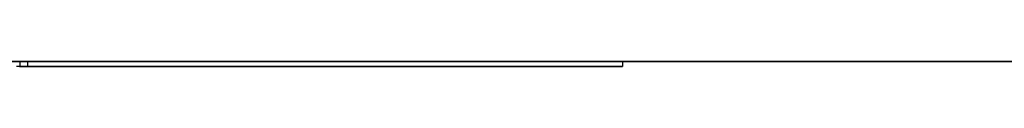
# Model space of a CAD drawing. Extents: x -3.09 to 3.09, y 0 to 2.31.
# Tile 174 of 177: x -1.039508 to -1.0207071, y 2.2349 to 2.235. Entities that reach past the tile are written whole.
import ezdxf

# ---------------------------------------------------------------- set-up
doc = ezdxf.new("R2010")
doc.units = 0
doc.layers.get('0').update_dxf_attribs({"linetype": 'CONTINUOUS'})

# ---------------------------------------------------------------- blocks, each defined once
blk = doc.blocks.new('*U1')
at = {"extrusion": (0, 1, 0)}
for p, q in [((3.018, 2.235, -0.83), (-3.018, 2.235, -0.83)), ((-3.018, 2.235, 0.83), (3.018, 2.235, 0.83))]:
    blk.add_line(p, q, dxfattribs=at)
for p, q in [((3.018, 2.235, -0.83), (-3.018, 2.235, -0.83)), ((-1.039506, 2.235, -0.042984), (-1.039506, 2.2349, -0.042984)), ((-1.039506, 2.235, -0.042984), (-1.039506, 2.2349, -0.042984)), ((-1.039359, 2.235, -0.088058), (-1.039359, 2.2349, -0.088058)), ((-1.039359, 2.235, -0.088058), (-1.039359, 2.2349, -0.088058)), ((-1.027999, 2.235, -0.065484), (-1.027999, 2.2349, -0.065484)), ((-1.027999, 2.235, -0.065484), (-1.027999, 2.2349, -0.065484))]:
    blk.add_line(p, q)
at = {"extrusion": (0, 0, -1)}
blk.add_line((-3.018, 2.235, 0.83), (3.018, 2.235, 0.83), dxfattribs=at)
for points in [[(-1.03957, 2.235, -0.088172), (-1.0395, 2.235, -0.088134), (-1.03943, 2.235, -0.088096), (-1.03936, 2.235, -0.088058)], [(-1.03957, 2.235, -0.088172), (-1.0395, 2.235, -0.088134), (-1.03943, 2.235, -0.088096), (-1.03936, 2.235, -0.088058)], [(-1.03936, 2.2349, -0.088058), (-1.03946, 2.2349, -0.088115), (-1.03957, 2.2349, -0.088172)], [(-1.03936, 2.2349, -0.088058), (-1.03946, 2.2349, -0.088115), (-1.03957, 2.2349, -0.088172)], [(-1.028, 2.235, -0.065485), (-1.028, 2.235, -0.065327), (-1.028, 2.235, -0.065169), (-1.028, 2.235, -0.065012), (-1.028, 2.235, -0.064855), (-1.02801, 2.235, -0.064699), (-1.02801, 2.235, -0.064543), (-1.02802, 2.235, -0.064388), (-1.02802, 2.235, -0.064232), (-1.02803, 2.235, -0.064078), (-1.02803, 2.235, -0.063923), (-1.02804, 2.235, -0.063769), (-1.02805, 2.235, -0.063616), (-1.02805, 2.235, -0.063463), (-1.02806, 2.235, -0.06331), (-1.02807, 2.235, -0.063157), (-1.02808, 2.235, -0.063005), (-1.02809, 2.235, -0.062854), (-1.0281, 2.235, -0.062703), (-1.02812, 2.235, -0.062552), (-1.02813, 2.235, -0.062401), (-1.02814, 2.235, -0.062251), (-1.02816, 2.235, -0.062102), (-1.02817, 2.235, -0.061953), (-1.02818, 2.235, -0.061804), (-1.0282, 2.235, -0.061655), (-1.02822, 2.235, -0.061507), (-1.02823, 2.235, -0.06136), (-1.02825, 2.235, -0.061212), (-1.02827, 2.235, -0.061065), (-1.02829, 2.235, -0.060919), (-1.02831, 2.235, -0.060773), (-1.02833, 2.235, -0.060627), (-1.02835, 2.235, -0.060482), (-1.02837, 2.235, -0.060337), (-1.02839, 2.235, -0.060193), (-1.02842, 2.235, -0.060048), (-1.02844, 2.235, -0.059905), (-1.02846, 2.235, -0.059761), (-1.02849, 2.235, -0.059618), (-1.02851, 2.235, -0.059476), (-1.02854, 2.235, -0.059334), (-1.02857, 2.235, -0.059192), (-1.02859, 2.235, -0.059051), (-1.02862, 2.235, -0.05891), (-1.02865, 2.235, -0.058769), (-1.02868, 2.235, -0.058629), (-1.02871, 2.235, -0.058489), (-1.02874, 2.235, -0.05835), (-1.02877, 2.235, -0.058211), (-1.0288, 2.235, -0.058072), (-1.02884, 2.235, -0.057934), (-1.02887, 2.235, -0.057796), (-1.0289, 2.235, -0.057659), (-1.02894, 2.235, -0.057522), (-1.02897, 2.235, -0.057385), (-1.02901, 2.235, -0.057249), (-1.02904, 2.235, -0.057113), (-1.02908, 2.235, -0.056978), (-1.02912, 2.235, -0.056842), (-1.02916, 2.235, -0.056708), (-1.0292, 2.235, -0.056573), (-1.02924, 2.235, -0.05644), (-1.02928, 2.235, -0.056306), (-1.02932, 2.235, -0.056173), (-1.02936, 2.235, -0.05604), (-1.0294, 2.235, -0.055908), (-1.02944, 2.235, -0.055776), (-1.02949, 2.235, -0.055645), (-1.02953, 2.235, -0.055514), (-1.02957, 2.235, -0.055383), (-1.02962, 2.235, -0.055253), (-1.02967, 2.235, -0.055123), (-1.02971, 2.235, -0.054993), (-1.02976, 2.235, -0.054864), (-1.02981, 2.235, -0.054735), (-1.02986, 2.235, -0.054607), (-1.02991, 2.235, -0.054479), (-1.02996, 2.235, -0.054351), (-1.03001, 2.235, -0.054224), (-1.03006, 2.235, -0.054097), (-1.03011, 2.235, -0.053971), (-1.03016, 2.235, -0.053845), (-1.03021, 2.235, -0.053719), (-1.03027, 2.235, -0.053594), (-1.03032, 2.235, -0.053469), (-1.03038, 2.235, -0.053345), (-1.03043, 2.235, -0.053221), (-1.03049, 2.235, -0.053097), (-1.03055, 2.235, -0.052974), (-1.0306, 2.235, -0.052851), (-1.03066, 2.235, -0.052729), (-1.03072, 2.235, -0.052607), (-1.03078, 2.235, -0.052485), (-1.03084, 2.235, -0.052364), (-1.0309, 2.235, -0.052243), (-1.03096, 2.235, -0.052122), (-1.03102, 2.235, -0.052002), (-1.03109, 2.235, -0.051883), (-1.03115, 2.235, -0.051764), (-1.03121, 2.235, -0.051645), (-1.03128, 2.235, -0.051527), (-1.03134, 2.235, -0.05141), (-1.03141, 2.235, -0.051293), (-1.03147, 2.235, -0.051176), (-1.03154, 2.235, -0.051061), (-1.03161, 2.235, -0.050945), (-1.03168, 2.235, -0.05083), (-1.03174, 2.235, -0.050716), (-1.03181, 2.235, -0.050602), (-1.03188, 2.235, -0.050488), (-1.03195, 2.235, -0.050376), (-1.03202, 2.235, -0.050263), (-1.0321, 2.235, -0.050151), (-1.03217, 2.235, -0.05004), (-1.03224, 2.235, -0.049929), (-1.03231, 2.235, -0.049819), (-1.03239, 2.235, -0.049709), (-1.03246, 2.235, -0.0496), (-1.03254, 2.235, -0.049491), (-1.03261, 2.235, -0.049382), (-1.03269, 2.235, -0.049275), (-1.03277, 2.235, -0.049167), (-1.03284, 2.235, -0.04906), (-1.03292, 2.235, -0.048954), (-1.033, 2.235, -0.048848), (-1.03308, 2.235, -0.048743), (-1.03316, 2.235, -0.048638), (-1.03324, 2.235, -0.048534), (-1.03332, 2.235, -0.04843), (-1.0334, 2.235, -0.048327), (-1.03349, 2.235, -0.048224), (-1.03357, 2.235, -0.048122), (-1.03365, 2.235, -0.04802), (-1.03374, 2.235, -0.047919), (-1.03382, 2.235, -0.047818), (-1.03391, 2.235, -0.047718), (-1.03399, 2.235, -0.047618), (-1.03408, 2.235, -0.047519), (-1.03416, 2.235, -0.04742), (-1.03425, 2.235, -0.047322), (-1.03434, 2.235, -0.047224), (-1.03443, 2.235, -0.047127), (-1.03452, 2.235, -0.04703), (-1.03461, 2.235, -0.046934), (-1.0347, 2.235, -0.046838), (-1.03479, 2.235, -0.046743), (-1.03488, 2.235, -0.046649), (-1.03497, 2.235, -0.046554), (-1.03507, 2.235, -0.046461), (-1.03516, 2.235, -0.046368), (-1.03525, 2.235, -0.046275), (-1.03535, 2.235, -0.046183), (-1.03544, 2.235, -0.046091), (-1.03554, 2.235, -0.046), (-1.03564, 2.235, -0.04591), (-1.03573, 2.235, -0.045819), (-1.03583, 2.235, -0.04573), (-1.03593, 2.235, -0.045641), (-1.03603, 2.235, -0.045552), (-1.03613, 2.235, -0.045464), (-1.03623, 2.235, -0.045377), (-1.03633, 2.235, -0.045289), (-1.03643, 2.235, -0.045203), (-1.03653, 2.235, -0.045117), (-1.03663, 2.235, -0.045031), (-1.03674, 2.235, -0.044946), (-1.03684, 2.235, -0.044862), (-1.03694, 2.235, -0.044778), (-1.03705, 2.235, -0.044694), (-1.03716, 2.235, -0.044611), (-1.03726, 2.235, -0.044528), (-1.03737, 2.235, -0.044446), (-1.03747, 2.235, -0.044365), (-1.03758, 2.235, -0.044284), (-1.03769, 2.235, -0.044203), (-1.0378, 2.235, -0.044124), (-1.03791, 2.235, -0.044044), (-1.03802, 2.235, -0.043965), (-1.03813, 2.235, -0.043887), (-1.03824, 2.235, -0.043809), (-1.03835, 2.235, -0.043731), (-1.03847, 2.235, -0.043654), (-1.03858, 2.235, -0.043578), (-1.03869, 2.235, -0.043502), (-1.03881, 2.235, -0.043426), (-1.03892, 2.235, -0.043352), (-1.03904, 2.235, -0.043277), (-1.03915, 2.235, -0.043203), (-1.03927, 2.235, -0.04313), (-1.03939, 2.235, -0.043057), (-1.03951, 2.235, -0.042985)], [(-1.028, 2.235, -0.065485), (-1.028, 2.235, -0.065327), (-1.028, 2.235, -0.065169), (-1.028, 2.235, -0.065012), (-1.028, 2.235, -0.064855), (-1.02801, 2.235, -0.064699), (-1.02801, 2.235, -0.064543), (-1.02802, 2.235, -0.064388), (-1.02802, 2.235, -0.064232), (-1.02803, 2.235, -0.064078), (-1.02803, 2.235, -0.063923), (-1.02804, 2.235, -0.063769), (-1.02805, 2.235, -0.063616), (-1.02805, 2.235, -0.063463), (-1.02806, 2.235, -0.06331), (-1.02807, 2.235, -0.063157), (-1.02808, 2.235, -0.063005), (-1.02809, 2.235, -0.062854), (-1.0281, 2.235, -0.062703), (-1.02812, 2.235, -0.062552), (-1.02813, 2.235, -0.062401), (-1.02814, 2.235, -0.062251), (-1.02816, 2.235, -0.062102), (-1.02817, 2.235, -0.061953), (-1.02818, 2.235, -0.061804), (-1.0282, 2.235, -0.061655), (-1.02822, 2.235, -0.061507), (-1.02823, 2.235, -0.06136), (-1.02825, 2.235, -0.061212), (-1.02827, 2.235, -0.061065), (-1.02829, 2.235, -0.060919), (-1.02831, 2.235, -0.060773), (-1.02833, 2.235, -0.060627), (-1.02835, 2.235, -0.060482), (-1.02837, 2.235, -0.060337), (-1.02839, 2.235, -0.060193), (-1.02842, 2.235, -0.060048), (-1.02844, 2.235, -0.059905), (-1.02846, 2.235, -0.059761), (-1.02849, 2.235, -0.059618), (-1.02851, 2.235, -0.059476), (-1.02854, 2.235, -0.059334), (-1.02857, 2.235, -0.059192), (-1.02859, 2.235, -0.059051), (-1.02862, 2.235, -0.05891), (-1.02865, 2.235, -0.058769), (-1.02868, 2.235, -0.058629), (-1.02871, 2.235, -0.058489), (-1.02874, 2.235, -0.05835), (-1.02877, 2.235, -0.058211), (-1.0288, 2.235, -0.058072), (-1.02884, 2.235, -0.057934), (-1.02887, 2.235, -0.057796), (-1.0289, 2.235, -0.057659), (-1.02894, 2.235, -0.057522), (-1.02897, 2.235, -0.057385), (-1.02901, 2.235, -0.057249), (-1.02904, 2.235, -0.057113), (-1.02908, 2.235, -0.056978), (-1.02912, 2.235, -0.056842), (-1.02916, 2.235, -0.056708), (-1.0292, 2.235, -0.056573), (-1.02924, 2.235, -0.05644), (-1.02928, 2.235, -0.056306), (-1.02932, 2.235, -0.056173), (-1.02936, 2.235, -0.05604), (-1.0294, 2.235, -0.055908), (-1.02944, 2.235, -0.055776), (-1.02949, 2.235, -0.055645), (-1.02953, 2.235, -0.055514), (-1.02957, 2.235, -0.055383), (-1.02962, 2.235, -0.055253), (-1.02967, 2.235, -0.055123), (-1.02971, 2.235, -0.054993), (-1.02976, 2.235, -0.054864), (-1.02981, 2.235, -0.054735), (-1.02986, 2.235, -0.054607), (-1.02991, 2.235, -0.054479), (-1.02996, 2.235, -0.054351), (-1.03001, 2.235, -0.054224), (-1.03006, 2.235, -0.054097), (-1.03011, 2.235, -0.053971), (-1.03016, 2.235, -0.053845), (-1.03021, 2.235, -0.053719), (-1.03027, 2.235, -0.053594), (-1.03032, 2.235, -0.053469), (-1.03038, 2.235, -0.053345), (-1.03043, 2.235, -0.053221), (-1.03049, 2.235, -0.053097), (-1.03055, 2.235, -0.052974), (-1.0306, 2.235, -0.052851), (-1.03066, 2.235, -0.052729), (-1.03072, 2.235, -0.052607), (-1.03078, 2.235, -0.052485), (-1.03084, 2.235, -0.052364), (-1.0309, 2.235, -0.052243), (-1.03096, 2.235, -0.052122), (-1.03102, 2.235, -0.052002), (-1.03109, 2.235, -0.051883), (-1.03115, 2.235, -0.051764), (-1.03121, 2.235, -0.051645), (-1.03128, 2.235, -0.051527), (-1.03134, 2.235, -0.05141), (-1.03141, 2.235, -0.051293), (-1.03147, 2.235, -0.051176), (-1.03154, 2.235, -0.051061), (-1.03161, 2.235, -0.050945), (-1.03168, 2.235, -0.05083), (-1.03174, 2.235, -0.050716), (-1.03181, 2.235, -0.050602), (-1.03188, 2.235, -0.050488), (-1.03195, 2.235, -0.050376), (-1.03202, 2.235, -0.050263), (-1.0321, 2.235, -0.050151), (-1.03217, 2.235, -0.05004), (-1.03224, 2.235, -0.049929), (-1.03231, 2.235, -0.049819), (-1.03239, 2.235, -0.049709), (-1.03246, 2.235, -0.0496), (-1.03254, 2.235, -0.049491), (-1.03261, 2.235, -0.049382), (-1.03269, 2.235, -0.049275), (-1.03277, 2.235, -0.049167), (-1.03284, 2.235, -0.04906), (-1.03292, 2.235, -0.048954), (-1.033, 2.235, -0.048848), (-1.03308, 2.235, -0.048743), (-1.03316, 2.235, -0.048638), (-1.03324, 2.235, -0.048534), (-1.03332, 2.235, -0.04843), (-1.0334, 2.235, -0.048327), (-1.03349, 2.235, -0.048224), (-1.03357, 2.235, -0.048122), (-1.03365, 2.235, -0.04802), (-1.03374, 2.235, -0.047919), (-1.03382, 2.235, -0.047818), (-1.03391, 2.235, -0.047718), (-1.03399, 2.235, -0.047618), (-1.03408, 2.235, -0.047519), (-1.03416, 2.235, -0.04742), (-1.03425, 2.235, -0.047322), (-1.03434, 2.235, -0.047224), (-1.03443, 2.235, -0.047127), (-1.03452, 2.235, -0.04703), (-1.03461, 2.235, -0.046934), (-1.0347, 2.235, -0.046838), (-1.03479, 2.235, -0.046743), (-1.03488, 2.235, -0.046649), (-1.03497, 2.235, -0.046554), (-1.03507, 2.235, -0.046461), (-1.03516, 2.235, -0.046368), (-1.03525, 2.235, -0.046275), (-1.03535, 2.235, -0.046183), (-1.03544, 2.235, -0.046091), (-1.03554, 2.235, -0.046), (-1.03564, 2.235, -0.04591), (-1.03573, 2.235, -0.045819), (-1.03583, 2.235, -0.04573), (-1.03593, 2.235, -0.045641), (-1.03603, 2.235, -0.045552), (-1.03613, 2.235, -0.045464), (-1.03623, 2.235, -0.045377), (-1.03633, 2.235, -0.045289), (-1.03643, 2.235, -0.045203), (-1.03653, 2.235, -0.045117), (-1.03663, 2.235, -0.045031), (-1.03674, 2.235, -0.044946), (-1.03684, 2.235, -0.044862), (-1.03694, 2.235, -0.044778), (-1.03705, 2.235, -0.044694), (-1.03716, 2.235, -0.044611), (-1.03726, 2.235, -0.044528), (-1.03737, 2.235, -0.044446), (-1.03747, 2.235, -0.044365), (-1.03758, 2.235, -0.044284), (-1.03769, 2.235, -0.044203), (-1.0378, 2.235, -0.044124), (-1.03791, 2.235, -0.044044), (-1.03802, 2.235, -0.043965), (-1.03813, 2.235, -0.043887), (-1.03824, 2.235, -0.043809), (-1.03835, 2.235, -0.043731), (-1.03847, 2.235, -0.043654), (-1.03858, 2.235, -0.043578), (-1.03869, 2.235, -0.043502), (-1.03881, 2.235, -0.043426), (-1.03892, 2.235, -0.043352), (-1.03904, 2.235, -0.043277), (-1.03915, 2.235, -0.043203), (-1.03927, 2.235, -0.04313), (-1.03939, 2.235, -0.043057), (-1.03951, 2.235, -0.042985)], [(-1.03951, 2.2349, -0.042985), (-1.03933, 2.2349, -0.043094), (-1.03915, 2.2349, -0.043204), (-1.03898, 2.2349, -0.043315), (-1.03881, 2.2349, -0.043428), (-1.03863, 2.2349, -0.043541), (-1.03846, 2.2349, -0.043656), (-1.03829, 2.2349, -0.043772), (-1.03813, 2.2349, -0.043889), (-1.03796, 2.2349, -0.044007), (-1.0378, 2.2349, -0.044127), (-1.03763, 2.2349, -0.044247), (-1.03747, 2.2349, -0.044369), (-1.03731, 2.2349, -0.044492), (-1.03715, 2.2349, -0.044616), (-1.03699, 2.2349, -0.044741), (-1.03683, 2.2349, -0.044867), (-1.03668, 2.2349, -0.044994), (-1.03652, 2.2349, -0.045123), (-1.03637, 2.2349, -0.045253), (-1.03622, 2.2349, -0.045383), (-1.03607, 2.2349, -0.045515), (-1.03592, 2.2349, -0.045648), (-1.03577, 2.2349, -0.045783), (-1.03563, 2.2349, -0.045918), (-1.03548, 2.2349, -0.046055), (-1.03534, 2.2349, -0.046192), (-1.0352, 2.2349, -0.046331), (-1.03506, 2.2349, -0.046471), (-1.03492, 2.2349, -0.046612), (-1.03478, 2.2349, -0.046754), (-1.03464, 2.2349, -0.046898), (-1.03451, 2.2349, -0.047043), (-1.03437, 2.2349, -0.047188), (-1.03424, 2.2349, -0.047335), (-1.03411, 2.2349, -0.047483), (-1.03398, 2.2349, -0.047632), (-1.03385, 2.2349, -0.047782), (-1.03372, 2.2349, -0.047934), (-1.0336, 2.2349, -0.048086), (-1.03347, 2.2349, -0.04824), (-1.03335, 2.2349, -0.048395), (-1.03323, 2.2349, -0.048551), (-1.03311, 2.2349, -0.048708), (-1.03299, 2.2349, -0.048867), (-1.03287, 2.2349, -0.049026), (-1.03275, 2.2349, -0.049187), (-1.03264, 2.2349, -0.049348), (-1.03252, 2.2349, -0.049511), (-1.03241, 2.2349, -0.049675), (-1.0323, 2.2349, -0.049841), (-1.03219, 2.2349, -0.050007), (-1.03208, 2.2349, -0.050174), (-1.03197, 2.2349, -0.050343), (-1.03187, 2.2349, -0.050513), (-1.03176, 2.2349, -0.050683), (-1.03166, 2.2349, -0.050855), (-1.03156, 2.2349, -0.051029), (-1.03146, 2.2349, -0.051203), (-1.03136, 2.2349, -0.051379), (-1.03126, 2.2349, -0.051555), (-1.03117, 2.2349, -0.051733), (-1.03107, 2.2349, -0.051912), (-1.03098, 2.2349, -0.052092), (-1.03089, 2.2349, -0.052273), (-1.03079, 2.2349, -0.052455), (-1.0307, 2.2349, -0.052638), (-1.03062, 2.2349, -0.052822), (-1.03053, 2.2349, -0.053007), (-1.03045, 2.2349, -0.053192), (-1.03036, 2.2349, -0.053379), (-1.03028, 2.2349, -0.053567), (-1.0302, 2.2349, -0.053755), (-1.03012, 2.2349, -0.053944), (-1.03004, 2.2349, -0.054134), (-1.02997, 2.2349, -0.054325), (-1.02989, 2.2349, -0.054517), (-1.02982, 2.2349, -0.05471), (-1.02975, 2.2349, -0.054904), (-1.02967, 2.2349, -0.055098), (-1.02961, 2.2349, -0.055294), (-1.02954, 2.2349, -0.05549), (-1.02947, 2.2349, -0.055687), (-1.02941, 2.2349, -0.055885), (-1.02934, 2.2349, -0.056084), (-1.02928, 2.2349, -0.056284), (-1.02922, 2.2349, -0.056485), (-1.02916, 2.2349, -0.056687), (-1.02911, 2.2349, -0.056889), (-1.02905, 2.2349, -0.057093), (-1.02899, 2.2349, -0.057297), (-1.02894, 2.2349, -0.057502), (-1.02889, 2.2349, -0.057708), (-1.02884, 2.2349, -0.057916), (-1.02879, 2.2349, -0.058123), (-1.02874, 2.2349, -0.058332), (-1.0287, 2.2349, -0.058542), (-1.02865, 2.2349, -0.058752), (-1.02861, 2.2349, -0.058964), (-1.02857, 2.2349, -0.059176), (-1.02853, 2.2349, -0.05939), (-1.02849, 2.2349, -0.059604), (-1.02845, 2.2349, -0.059819), (-1.02842, 2.2349, -0.060035), (-1.02838, 2.2349, -0.060252), (-1.02835, 2.2349, -0.060469), (-1.02832, 2.2349, -0.060688), (-1.02829, 2.2349, -0.060907), (-1.02826, 2.2349, -0.061128), (-1.02823, 2.2349, -0.061349), (-1.02821, 2.2349, -0.061571), (-1.02819, 2.2349, -0.061794), (-1.02816, 2.2349, -0.062018), (-1.02814, 2.2349, -0.062243), (-1.02812, 2.2349, -0.062469), (-1.0281, 2.2349, -0.062696), (-1.02809, 2.2349, -0.062923), (-1.02807, 2.2349, -0.063151), (-1.02806, 2.2349, -0.063381), (-1.02805, 2.2349, -0.063611), (-1.02804, 2.2349, -0.063842), (-1.02803, 2.2349, -0.064074), (-1.02802, 2.2349, -0.064307), (-1.02801, 2.2349, -0.064541), (-1.02801, 2.2349, -0.064775), (-1.028, 2.2349, -0.065011), (-1.028, 2.2349, -0.065247), (-1.028, 2.2349, -0.065485)], [(-1.03951, 2.2349, -0.042985), (-1.03933, 2.2349, -0.043094), (-1.03915, 2.2349, -0.043204), (-1.03898, 2.2349, -0.043315), (-1.03881, 2.2349, -0.043428), (-1.03863, 2.2349, -0.043541), (-1.03846, 2.2349, -0.043656), (-1.03829, 2.2349, -0.043772), (-1.03813, 2.2349, -0.043889), (-1.03796, 2.2349, -0.044007), (-1.0378, 2.2349, -0.044127), (-1.03763, 2.2349, -0.044247), (-1.03747, 2.2349, -0.044369), (-1.03731, 2.2349, -0.044492), (-1.03715, 2.2349, -0.044616), (-1.03699, 2.2349, -0.044741), (-1.03683, 2.2349, -0.044867), (-1.03668, 2.2349, -0.044994), (-1.03652, 2.2349, -0.045123), (-1.03637, 2.2349, -0.045253), (-1.03622, 2.2349, -0.045383), (-1.03607, 2.2349, -0.045515), (-1.03592, 2.2349, -0.045648), (-1.03577, 2.2349, -0.045783), (-1.03563, 2.2349, -0.045918), (-1.03548, 2.2349, -0.046055), (-1.03534, 2.2349, -0.046192), (-1.0352, 2.2349, -0.046331), (-1.03506, 2.2349, -0.046471), (-1.03492, 2.2349, -0.046612), (-1.03478, 2.2349, -0.046754), (-1.03464, 2.2349, -0.046898), (-1.03451, 2.2349, -0.047043), (-1.03437, 2.2349, -0.047188), (-1.03424, 2.2349, -0.047335), (-1.03411, 2.2349, -0.047483), (-1.03398, 2.2349, -0.047632), (-1.03385, 2.2349, -0.047782), (-1.03372, 2.2349, -0.047934), (-1.0336, 2.2349, -0.048086), (-1.03347, 2.2349, -0.04824), (-1.03335, 2.2349, -0.048395), (-1.03323, 2.2349, -0.048551), (-1.03311, 2.2349, -0.048708), (-1.03299, 2.2349, -0.048867), (-1.03287, 2.2349, -0.049026), (-1.03275, 2.2349, -0.049187), (-1.03264, 2.2349, -0.049348), (-1.03252, 2.2349, -0.049511), (-1.03241, 2.2349, -0.049675), (-1.0323, 2.2349, -0.049841), (-1.03219, 2.2349, -0.050007), (-1.03208, 2.2349, -0.050174), (-1.03197, 2.2349, -0.050343), (-1.03187, 2.2349, -0.050513), (-1.03176, 2.2349, -0.050683), (-1.03166, 2.2349, -0.050855), (-1.03156, 2.2349, -0.051029), (-1.03146, 2.2349, -0.051203), (-1.03136, 2.2349, -0.051379), (-1.03126, 2.2349, -0.051555), (-1.03117, 2.2349, -0.051733), (-1.03107, 2.2349, -0.051912), (-1.03098, 2.2349, -0.052092), (-1.03089, 2.2349, -0.052273), (-1.03079, 2.2349, -0.052455), (-1.0307, 2.2349, -0.052638), (-1.03062, 2.2349, -0.052822), (-1.03053, 2.2349, -0.053007), (-1.03045, 2.2349, -0.053192), (-1.03036, 2.2349, -0.053379), (-1.03028, 2.2349, -0.053567), (-1.0302, 2.2349, -0.053755), (-1.03012, 2.2349, -0.053944), (-1.03004, 2.2349, -0.054134), (-1.02997, 2.2349, -0.054325), (-1.02989, 2.2349, -0.054517), (-1.02982, 2.2349, -0.05471), (-1.02975, 2.2349, -0.054904), (-1.02967, 2.2349, -0.055098), (-1.02961, 2.2349, -0.055294), (-1.02954, 2.2349, -0.05549), (-1.02947, 2.2349, -0.055687), (-1.02941, 2.2349, -0.055885), (-1.02934, 2.2349, -0.056084), (-1.02928, 2.2349, -0.056284), (-1.02922, 2.2349, -0.056485), (-1.02916, 2.2349, -0.056687), (-1.02911, 2.2349, -0.056889), (-1.02905, 2.2349, -0.057093), (-1.02899, 2.2349, -0.057297), (-1.02894, 2.2349, -0.057502), (-1.02889, 2.2349, -0.057708), (-1.02884, 2.2349, -0.057916), (-1.02879, 2.2349, -0.058123), (-1.02874, 2.2349, -0.058332), (-1.0287, 2.2349, -0.058542), (-1.02865, 2.2349, -0.058752), (-1.02861, 2.2349, -0.058964), (-1.02857, 2.2349, -0.059176), (-1.02853, 2.2349, -0.05939), (-1.02849, 2.2349, -0.059604), (-1.02845, 2.2349, -0.059819), (-1.02842, 2.2349, -0.060035), (-1.02838, 2.2349, -0.060252), (-1.02835, 2.2349, -0.060469), (-1.02832, 2.2349, -0.060688), (-1.02829, 2.2349, -0.060907), (-1.02826, 2.2349, -0.061128), (-1.02823, 2.2349, -0.061349), (-1.02821, 2.2349, -0.061571), (-1.02819, 2.2349, -0.061794), (-1.02816, 2.2349, -0.062018), (-1.02814, 2.2349, -0.062243), (-1.02812, 2.2349, -0.062469), (-1.0281, 2.2349, -0.062696), (-1.02809, 2.2349, -0.062923), (-1.02807, 2.2349, -0.063151), (-1.02806, 2.2349, -0.063381), (-1.02805, 2.2349, -0.063611), (-1.02804, 2.2349, -0.063842), (-1.02803, 2.2349, -0.064074), (-1.02802, 2.2349, -0.064307), (-1.02801, 2.2349, -0.064541), (-1.02801, 2.2349, -0.064775), (-1.028, 2.2349, -0.065011), (-1.028, 2.2349, -0.065247), (-1.028, 2.2349, -0.065485)], [(-1.03936, 2.235, -0.088058), (-1.03924, 2.235, -0.087995), (-1.03913, 2.235, -0.087931), (-1.03902, 2.235, -0.087866), (-1.0389, 2.235, -0.087801), (-1.03879, 2.235, -0.087735), (-1.03868, 2.235, -0.087669), (-1.03857, 2.235, -0.087602), (-1.03846, 2.235, -0.087534), (-1.03835, 2.235, -0.087466), (-1.03824, 2.235, -0.087397), (-1.03813, 2.235, -0.087328), (-1.03802, 2.235, -0.087258), (-1.03791, 2.235, -0.087187), (-1.0378, 2.235, -0.087115), (-1.0377, 2.235, -0.087043), (-1.03759, 2.235, -0.086971), (-1.03748, 2.235, -0.086897), (-1.03738, 2.235, -0.086823), (-1.03727, 2.235, -0.086749), (-1.03717, 2.235, -0.086674), (-1.03707, 2.235, -0.086598), (-1.03696, 2.235, -0.086522), (-1.03686, 2.235, -0.086445), (-1.03676, 2.235, -0.086367), (-1.03666, 2.235, -0.086289), (-1.03656, 2.235, -0.08621), (-1.03646, 2.235, -0.08613), (-1.03636, 2.235, -0.08605), (-1.03626, 2.235, -0.085969), (-1.03616, 2.235, -0.085888), (-1.03606, 2.235, -0.085806), (-1.03596, 2.235, -0.085723), (-1.03587, 2.235, -0.08564), (-1.03577, 2.235, -0.085556), (-1.03567, 2.235, -0.085471), (-1.03558, 2.235, -0.085386), (-1.03549, 2.235, -0.0853), (-1.03539, 2.235, -0.085214), (-1.0353, 2.235, -0.085127), (-1.0352, 2.235, -0.085039), (-1.03511, 2.235, -0.084951), (-1.03502, 2.235, -0.084862), (-1.03493, 2.235, -0.084772), (-1.03484, 2.235, -0.084682), (-1.03475, 2.235, -0.084591), (-1.03466, 2.235, -0.0845), (-1.03457, 2.235, -0.084408), (-1.03448, 2.235, -0.084315), (-1.03439, 2.235, -0.084222), (-1.03431, 2.235, -0.084128), (-1.03422, 2.235, -0.084033), (-1.03413, 2.235, -0.083938), (-1.03405, 2.235, -0.083842), (-1.03396, 2.235, -0.083746), (-1.03388, 2.235, -0.083649), (-1.03379, 2.235, -0.083551), (-1.03371, 2.235, -0.083453), (-1.03363, 2.235, -0.083354), (-1.03355, 2.235, -0.083254), (-1.03346, 2.235, -0.083154), (-1.03338, 2.235, -0.083053), (-1.0333, 2.235, -0.082951), (-1.03322, 2.235, -0.082849), (-1.03314, 2.235, -0.082747), (-1.03307, 2.235, -0.082643), (-1.03299, 2.235, -0.082539), (-1.03291, 2.235, -0.082435), (-1.03283, 2.235, -0.082329), (-1.03276, 2.235, -0.082224), (-1.03268, 2.235, -0.082117), (-1.0326, 2.235, -0.08201), (-1.03253, 2.235, -0.081902), (-1.03245, 2.235, -0.081794), (-1.03238, 2.235, -0.081685), (-1.03231, 2.235, -0.081575), (-1.03224, 2.235, -0.081465), (-1.03216, 2.235, -0.081354), (-1.03209, 2.235, -0.081242), (-1.03202, 2.235, -0.08113), (-1.03195, 2.235, -0.081018), (-1.03188, 2.235, -0.080904), (-1.03181, 2.235, -0.08079), (-1.03174, 2.235, -0.080676), (-1.03167, 2.235, -0.08056), (-1.03161, 2.235, -0.080444), (-1.03154, 2.235, -0.080328), (-1.03147, 2.235, -0.080211), (-1.03141, 2.235, -0.080093), (-1.03134, 2.235, -0.079975), (-1.03128, 2.235, -0.079856), (-1.03121, 2.235, -0.079736), (-1.03115, 2.235, -0.079616), (-1.03109, 2.235, -0.079495), (-1.03102, 2.235, -0.079373), (-1.03096, 2.235, -0.079251), (-1.0309, 2.235, -0.079128), (-1.03084, 2.235, -0.079005), (-1.03078, 2.235, -0.078881), (-1.03072, 2.235, -0.078757), (-1.03066, 2.235, -0.078633), (-1.0306, 2.235, -0.078508), (-1.03055, 2.235, -0.078382), (-1.03049, 2.235, -0.078257), (-1.03043, 2.235, -0.07813), (-1.03038, 2.235, -0.078004), (-1.03032, 2.235, -0.077877), (-1.03027, 2.235, -0.077749), (-1.03021, 2.235, -0.077621), (-1.03016, 2.235, -0.077493), (-1.03011, 2.235, -0.077364), (-1.03006, 2.235, -0.077234), (-1.03001, 2.235, -0.077105), (-1.02996, 2.235, -0.076974), (-1.02991, 2.235, -0.076844), (-1.02986, 2.235, -0.076713), (-1.02981, 2.235, -0.076581), (-1.02976, 2.235, -0.076449), (-1.02971, 2.235, -0.076317), (-1.02967, 2.235, -0.076184), (-1.02962, 2.235, -0.076051), (-1.02957, 2.235, -0.075917), (-1.02953, 2.235, -0.075783), (-1.02949, 2.235, -0.075649), (-1.02944, 2.235, -0.075514), (-1.0294, 2.235, -0.075379), (-1.02936, 2.235, -0.075243), (-1.02932, 2.235, -0.075107), (-1.02928, 2.235, -0.07497), (-1.02924, 2.235, -0.074833), (-1.0292, 2.235, -0.074695), (-1.02916, 2.235, -0.074557), (-1.02912, 2.235, -0.074419), (-1.02908, 2.235, -0.07428), (-1.02904, 2.235, -0.074141), (-1.02901, 2.235, -0.074001), (-1.02897, 2.235, -0.073861), (-1.02894, 2.235, -0.07372), (-1.0289, 2.235, -0.073579), (-1.02887, 2.235, -0.073438), (-1.02884, 2.235, -0.073296), (-1.0288, 2.235, -0.073154), (-1.02877, 2.235, -0.073011), (-1.02874, 2.235, -0.072868), (-1.02871, 2.235, -0.072724), (-1.02868, 2.235, -0.07258), (-1.02865, 2.235, -0.072435), (-1.02862, 2.235, -0.072291), (-1.02859, 2.235, -0.072145), (-1.02857, 2.235, -0.071999), (-1.02854, 2.235, -0.071853), (-1.02851, 2.235, -0.071707), (-1.02849, 2.235, -0.071559), (-1.02846, 2.235, -0.071412), (-1.02844, 2.235, -0.071264), (-1.02842, 2.235, -0.071116), (-1.02839, 2.235, -0.070967), (-1.02837, 2.235, -0.070818), (-1.02835, 2.235, -0.070668), (-1.02833, 2.235, -0.070518), (-1.02831, 2.235, -0.070367), (-1.02829, 2.235, -0.070216), (-1.02827, 2.235, -0.070065), (-1.02825, 2.235, -0.069913), (-1.02823, 2.235, -0.069761), (-1.02822, 2.235, -0.069608), (-1.0282, 2.235, -0.069455), (-1.02818, 2.235, -0.069301), (-1.02817, 2.235, -0.069147), (-1.02816, 2.235, -0.068993), (-1.02814, 2.235, -0.068838), (-1.02813, 2.235, -0.068682), (-1.02812, 2.235, -0.068527), (-1.0281, 2.235, -0.06837), (-1.02809, 2.235, -0.068214), (-1.02808, 2.235, -0.068057), (-1.02807, 2.235, -0.067899), (-1.02806, 2.235, -0.067741), (-1.02805, 2.235, -0.067583), (-1.02805, 2.235, -0.067424), (-1.02804, 2.235, -0.067265), (-1.02803, 2.235, -0.067105), (-1.02803, 2.235, -0.066945), (-1.02802, 2.235, -0.066784), (-1.02802, 2.235, -0.066624), (-1.02801, 2.235, -0.066462), (-1.02801, 2.235, -0.0663), (-1.028, 2.235, -0.066138), (-1.028, 2.235, -0.065975), (-1.028, 2.235, -0.065812), (-1.028, 2.235, -0.065648), (-1.028, 2.235, -0.065485)], [(-1.03936, 2.235, -0.088058), (-1.03924, 2.235, -0.087995), (-1.03913, 2.235, -0.087931), (-1.03902, 2.235, -0.087866), (-1.0389, 2.235, -0.087801), (-1.03879, 2.235, -0.087735), (-1.03868, 2.235, -0.087669), (-1.03857, 2.235, -0.087602), (-1.03846, 2.235, -0.087534), (-1.03835, 2.235, -0.087466), (-1.03824, 2.235, -0.087397), (-1.03813, 2.235, -0.087328), (-1.03802, 2.235, -0.087258), (-1.03791, 2.235, -0.087187), (-1.0378, 2.235, -0.087115), (-1.0377, 2.235, -0.087043), (-1.03759, 2.235, -0.086971), (-1.03748, 2.235, -0.086897), (-1.03738, 2.235, -0.086823), (-1.03727, 2.235, -0.086749), (-1.03717, 2.235, -0.086674), (-1.03707, 2.235, -0.086598), (-1.03696, 2.235, -0.086522), (-1.03686, 2.235, -0.086445), (-1.03676, 2.235, -0.086367), (-1.03666, 2.235, -0.086289), (-1.03656, 2.235, -0.08621), (-1.03646, 2.235, -0.08613), (-1.03636, 2.235, -0.08605), (-1.03626, 2.235, -0.085969), (-1.03616, 2.235, -0.085888), (-1.03606, 2.235, -0.085806), (-1.03596, 2.235, -0.085723), (-1.03587, 2.235, -0.08564), (-1.03577, 2.235, -0.085556), (-1.03567, 2.235, -0.085471), (-1.03558, 2.235, -0.085386), (-1.03549, 2.235, -0.0853), (-1.03539, 2.235, -0.085214), (-1.0353, 2.235, -0.085127), (-1.0352, 2.235, -0.085039), (-1.03511, 2.235, -0.084951), (-1.03502, 2.235, -0.084862), (-1.03493, 2.235, -0.084772), (-1.03484, 2.235, -0.084682), (-1.03475, 2.235, -0.084591), (-1.03466, 2.235, -0.0845), (-1.03457, 2.235, -0.084408), (-1.03448, 2.235, -0.084315), (-1.03439, 2.235, -0.084222), (-1.03431, 2.235, -0.084128), (-1.03422, 2.235, -0.084033), (-1.03413, 2.235, -0.083938), (-1.03405, 2.235, -0.083842), (-1.03396, 2.235, -0.083746), (-1.03388, 2.235, -0.083649), (-1.03379, 2.235, -0.083551), (-1.03371, 2.235, -0.083453), (-1.03363, 2.235, -0.083354), (-1.03355, 2.235, -0.083254), (-1.03346, 2.235, -0.083154), (-1.03338, 2.235, -0.083053), (-1.0333, 2.235, -0.082951), (-1.03322, 2.235, -0.082849), (-1.03314, 2.235, -0.082747), (-1.03307, 2.235, -0.082643), (-1.03299, 2.235, -0.082539), (-1.03291, 2.235, -0.082435), (-1.03283, 2.235, -0.082329), (-1.03276, 2.235, -0.082224), (-1.03268, 2.235, -0.082117), (-1.0326, 2.235, -0.08201), (-1.03253, 2.235, -0.081902), (-1.03245, 2.235, -0.081794), (-1.03238, 2.235, -0.081685), (-1.03231, 2.235, -0.081575), (-1.03224, 2.235, -0.081465), (-1.03216, 2.235, -0.081354), (-1.03209, 2.235, -0.081242), (-1.03202, 2.235, -0.08113), (-1.03195, 2.235, -0.081018), (-1.03188, 2.235, -0.080904), (-1.03181, 2.235, -0.08079), (-1.03174, 2.235, -0.080676), (-1.03167, 2.235, -0.08056), (-1.03161, 2.235, -0.080444), (-1.03154, 2.235, -0.080328), (-1.03147, 2.235, -0.080211), (-1.03141, 2.235, -0.080093), (-1.03134, 2.235, -0.079975), (-1.03128, 2.235, -0.079856), (-1.03121, 2.235, -0.079736), (-1.03115, 2.235, -0.079616), (-1.03109, 2.235, -0.079495), (-1.03102, 2.235, -0.079373), (-1.03096, 2.235, -0.079251), (-1.0309, 2.235, -0.079128), (-1.03084, 2.235, -0.079005), (-1.03078, 2.235, -0.078881), (-1.03072, 2.235, -0.078757), (-1.03066, 2.235, -0.078633), (-1.0306, 2.235, -0.078508), (-1.03055, 2.235, -0.078382), (-1.03049, 2.235, -0.078257), (-1.03043, 2.235, -0.07813), (-1.03038, 2.235, -0.078004), (-1.03032, 2.235, -0.077877), (-1.03027, 2.235, -0.077749), (-1.03021, 2.235, -0.077621), (-1.03016, 2.235, -0.077493), (-1.03011, 2.235, -0.077364), (-1.03006, 2.235, -0.077234), (-1.03001, 2.235, -0.077105), (-1.02996, 2.235, -0.076974), (-1.02991, 2.235, -0.076844), (-1.02986, 2.235, -0.076713), (-1.02981, 2.235, -0.076581), (-1.02976, 2.235, -0.076449), (-1.02971, 2.235, -0.076317), (-1.02967, 2.235, -0.076184), (-1.02962, 2.235, -0.076051), (-1.02957, 2.235, -0.075917), (-1.02953, 2.235, -0.075783), (-1.02949, 2.235, -0.075649), (-1.02944, 2.235, -0.075514), (-1.0294, 2.235, -0.075379), (-1.02936, 2.235, -0.075243), (-1.02932, 2.235, -0.075107), (-1.02928, 2.235, -0.07497), (-1.02924, 2.235, -0.074833), (-1.0292, 2.235, -0.074695), (-1.02916, 2.235, -0.074557), (-1.02912, 2.235, -0.074419), (-1.02908, 2.235, -0.07428), (-1.02904, 2.235, -0.074141), (-1.02901, 2.235, -0.074001), (-1.02897, 2.235, -0.073861), (-1.02894, 2.235, -0.07372), (-1.0289, 2.235, -0.073579), (-1.02887, 2.235, -0.073438), (-1.02884, 2.235, -0.073296), (-1.0288, 2.235, -0.073154), (-1.02877, 2.235, -0.073011), (-1.02874, 2.235, -0.072868), (-1.02871, 2.235, -0.072724), (-1.02868, 2.235, -0.07258), (-1.02865, 2.235, -0.072435), (-1.02862, 2.235, -0.072291), (-1.02859, 2.235, -0.072145), (-1.02857, 2.235, -0.071999), (-1.02854, 2.235, -0.071853), (-1.02851, 2.235, -0.071707), (-1.02849, 2.235, -0.071559), (-1.02846, 2.235, -0.071412), (-1.02844, 2.235, -0.071264), (-1.02842, 2.235, -0.071116), (-1.02839, 2.235, -0.070967), (-1.02837, 2.235, -0.070818), (-1.02835, 2.235, -0.070668), (-1.02833, 2.235, -0.070518), (-1.02831, 2.235, -0.070367), (-1.02829, 2.235, -0.070216), (-1.02827, 2.235, -0.070065), (-1.02825, 2.235, -0.069913), (-1.02823, 2.235, -0.069761), (-1.02822, 2.235, -0.069608), (-1.0282, 2.235, -0.069455), (-1.02818, 2.235, -0.069301), (-1.02817, 2.235, -0.069147), (-1.02816, 2.235, -0.068993), (-1.02814, 2.235, -0.068838), (-1.02813, 2.235, -0.068682), (-1.02812, 2.235, -0.068527), (-1.0281, 2.235, -0.06837), (-1.02809, 2.235, -0.068214), (-1.02808, 2.235, -0.068057), (-1.02807, 2.235, -0.067899), (-1.02806, 2.235, -0.067741), (-1.02805, 2.235, -0.067583), (-1.02805, 2.235, -0.067424), (-1.02804, 2.235, -0.067265), (-1.02803, 2.235, -0.067105), (-1.02803, 2.235, -0.066945), (-1.02802, 2.235, -0.066784), (-1.02802, 2.235, -0.066624), (-1.02801, 2.235, -0.066462), (-1.02801, 2.235, -0.0663), (-1.028, 2.235, -0.066138), (-1.028, 2.235, -0.065975), (-1.028, 2.235, -0.065812), (-1.028, 2.235, -0.065648), (-1.028, 2.235, -0.065485)], [(-1.028, 2.2349, -0.065485), (-1.028, 2.2349, -0.065731), (-1.028, 2.2349, -0.065976), (-1.02801, 2.2349, -0.066221), (-1.02801, 2.2349, -0.066465), (-1.02802, 2.2349, -0.066707), (-1.02803, 2.2349, -0.066949), (-1.02804, 2.2349, -0.067189), (-1.02805, 2.2349, -0.067429), (-1.02806, 2.2349, -0.067668), (-1.02807, 2.2349, -0.067905), (-1.02809, 2.2349, -0.068142), (-1.0281, 2.2349, -0.068378), (-1.02812, 2.2349, -0.068613), (-1.02814, 2.2349, -0.068846), (-1.02816, 2.2349, -0.069079), (-1.02819, 2.2349, -0.069311), (-1.02821, 2.2349, -0.069542), (-1.02823, 2.2349, -0.069771), (-1.02826, 2.2349, -0.07), (-1.02829, 2.2349, -0.070228), (-1.02832, 2.2349, -0.070455), (-1.02835, 2.2349, -0.070681), (-1.02838, 2.2349, -0.070906), (-1.02842, 2.2349, -0.07113), (-1.02845, 2.2349, -0.071353), (-1.02849, 2.2349, -0.071575), (-1.02853, 2.2349, -0.071795), (-1.02857, 2.2349, -0.072015), (-1.02861, 2.2349, -0.072235), (-1.02865, 2.2349, -0.072453), (-1.0287, 2.2349, -0.07267), (-1.02874, 2.2349, -0.072886), (-1.02879, 2.2349, -0.073101), (-1.02884, 2.2349, -0.073315), (-1.02889, 2.2349, -0.073528), (-1.02894, 2.2349, -0.07374), (-1.02899, 2.2349, -0.073951), (-1.02905, 2.2349, -0.074162), (-1.02911, 2.2349, -0.074371), (-1.02916, 2.2349, -0.074579), (-1.02922, 2.2349, -0.074786), (-1.02928, 2.2349, -0.074993), (-1.02934, 2.2349, -0.075198), (-1.02941, 2.2349, -0.075402), (-1.02947, 2.2349, -0.075605), (-1.02954, 2.2349, -0.075808), (-1.02961, 2.2349, -0.076009), (-1.02967, 2.2349, -0.076209), (-1.02975, 2.2349, -0.076409), (-1.02982, 2.2349, -0.076607), (-1.02989, 2.2349, -0.076805), (-1.02997, 2.2349, -0.077001), (-1.03004, 2.2349, -0.077197), (-1.03012, 2.2349, -0.077391), (-1.0302, 2.2349, -0.077585), (-1.03028, 2.2349, -0.077777), (-1.03036, 2.2349, -0.077969), (-1.03045, 2.2349, -0.078159), (-1.03053, 2.2349, -0.078349), (-1.03062, 2.2349, -0.078537), (-1.0307, 2.2349, -0.078725), (-1.03079, 2.2349, -0.078912), (-1.03089, 2.2349, -0.079097), (-1.03098, 2.2349, -0.079282), (-1.03107, 2.2349, -0.079465), (-1.03117, 2.2349, -0.079647), (-1.03126, 2.2349, -0.079827), (-1.03136, 2.2349, -0.080006), (-1.03146, 2.2349, -0.080184), (-1.03156, 2.2349, -0.08036), (-1.03166, 2.2349, -0.080535), (-1.03176, 2.2349, -0.080708), (-1.03187, 2.2349, -0.08088), (-1.03197, 2.2349, -0.081051), (-1.03208, 2.2349, -0.08122), (-1.03218, 2.2349, -0.081387), (-1.03229, 2.2349, -0.081554), (-1.0324, 2.2349, -0.081718), (-1.03252, 2.2349, -0.081882), (-1.03263, 2.2349, -0.082044), (-1.03274, 2.2349, -0.082204), (-1.03286, 2.2349, -0.082363), (-1.03297, 2.2349, -0.082521), (-1.03309, 2.2349, -0.082678), (-1.03321, 2.2349, -0.082832), (-1.03333, 2.2349, -0.082986), (-1.03345, 2.2349, -0.083138), (-1.03358, 2.2349, -0.083289), (-1.0337, 2.2349, -0.083438), (-1.03382, 2.2349, -0.083586), (-1.03395, 2.2349, -0.083732), (-1.03408, 2.2349, -0.083877), (-1.03421, 2.2349, -0.08402), (-1.03434, 2.2349, -0.084163), (-1.03447, 2.2349, -0.084303), (-1.0346, 2.2349, -0.084443), (-1.03474, 2.2349, -0.084581), (-1.03487, 2.2349, -0.084717), (-1.03501, 2.2349, -0.084852), (-1.03515, 2.2349, -0.084986), (-1.03529, 2.2349, -0.085118), (-1.03543, 2.2349, -0.085249), (-1.03557, 2.2349, -0.085378), (-1.03571, 2.2349, -0.085506), (-1.03586, 2.2349, -0.085633), (-1.036, 2.2349, -0.085758), (-1.03615, 2.2349, -0.085881), (-1.0363, 2.2349, -0.086004), (-1.03645, 2.2349, -0.086125), (-1.0366, 2.2349, -0.086244), (-1.03675, 2.2349, -0.086362), (-1.03691, 2.2349, -0.086479), (-1.03706, 2.2349, -0.086594), (-1.03722, 2.2349, -0.086708), (-1.03737, 2.2349, -0.08682), (-1.03753, 2.2349, -0.086931), (-1.03769, 2.2349, -0.087041), (-1.03785, 2.2349, -0.087149), (-1.03802, 2.2349, -0.087255), (-1.03818, 2.2349, -0.087361), (-1.03834, 2.2349, -0.087464), (-1.03851, 2.2349, -0.087567), (-1.03868, 2.2349, -0.087668), (-1.03885, 2.2349, -0.087767), (-1.03902, 2.2349, -0.087866), (-1.03919, 2.2349, -0.087962), (-1.03936, 2.2349, -0.088058)], [(-1.028, 2.2349, -0.065485), (-1.028, 2.2349, -0.065731), (-1.028, 2.2349, -0.065976), (-1.02801, 2.2349, -0.066221), (-1.02801, 2.2349, -0.066465), (-1.02802, 2.2349, -0.066707), (-1.02803, 2.2349, -0.066949), (-1.02804, 2.2349, -0.067189), (-1.02805, 2.2349, -0.067429), (-1.02806, 2.2349, -0.067668), (-1.02807, 2.2349, -0.067905), (-1.02809, 2.2349, -0.068142), (-1.0281, 2.2349, -0.068378), (-1.02812, 2.2349, -0.068613), (-1.02814, 2.2349, -0.068846), (-1.02816, 2.2349, -0.069079), (-1.02819, 2.2349, -0.069311), (-1.02821, 2.2349, -0.069542), (-1.02823, 2.2349, -0.069771), (-1.02826, 2.2349, -0.07), (-1.02829, 2.2349, -0.070228), (-1.02832, 2.2349, -0.070455), (-1.02835, 2.2349, -0.070681), (-1.02838, 2.2349, -0.070906), (-1.02842, 2.2349, -0.07113), (-1.02845, 2.2349, -0.071353), (-1.02849, 2.2349, -0.071575), (-1.02853, 2.2349, -0.071795), (-1.02857, 2.2349, -0.072015), (-1.02861, 2.2349, -0.072235), (-1.02865, 2.2349, -0.072453), (-1.0287, 2.2349, -0.07267), (-1.02874, 2.2349, -0.072886), (-1.02879, 2.2349, -0.073101), (-1.02884, 2.2349, -0.073315), (-1.02889, 2.2349, -0.073528), (-1.02894, 2.2349, -0.07374), (-1.02899, 2.2349, -0.073951), (-1.02905, 2.2349, -0.074162), (-1.02911, 2.2349, -0.074371), (-1.02916, 2.2349, -0.074579), (-1.02922, 2.2349, -0.074786), (-1.02928, 2.2349, -0.074993), (-1.02934, 2.2349, -0.075198), (-1.02941, 2.2349, -0.075402), (-1.02947, 2.2349, -0.075605), (-1.02954, 2.2349, -0.075808), (-1.02961, 2.2349, -0.076009), (-1.02967, 2.2349, -0.076209), (-1.02975, 2.2349, -0.076409), (-1.02982, 2.2349, -0.076607), (-1.02989, 2.2349, -0.076805), (-1.02997, 2.2349, -0.077001), (-1.03004, 2.2349, -0.077197), (-1.03012, 2.2349, -0.077391), (-1.0302, 2.2349, -0.077585), (-1.03028, 2.2349, -0.077777), (-1.03036, 2.2349, -0.077969), (-1.03045, 2.2349, -0.078159), (-1.03053, 2.2349, -0.078349), (-1.03062, 2.2349, -0.078537), (-1.0307, 2.2349, -0.078725), (-1.03079, 2.2349, -0.078912), (-1.03089, 2.2349, -0.079097), (-1.03098, 2.2349, -0.079282), (-1.03107, 2.2349, -0.079465), (-1.03117, 2.2349, -0.079647), (-1.03126, 2.2349, -0.079827), (-1.03136, 2.2349, -0.080006), (-1.03146, 2.2349, -0.080184), (-1.03156, 2.2349, -0.08036), (-1.03166, 2.2349, -0.080535), (-1.03176, 2.2349, -0.080708), (-1.03187, 2.2349, -0.08088), (-1.03197, 2.2349, -0.081051), (-1.03208, 2.2349, -0.08122), (-1.03218, 2.2349, -0.081387), (-1.03229, 2.2349, -0.081554), (-1.0324, 2.2349, -0.081718), (-1.03252, 2.2349, -0.081882), (-1.03263, 2.2349, -0.082044), (-1.03274, 2.2349, -0.082204), (-1.03286, 2.2349, -0.082363), (-1.03297, 2.2349, -0.082521), (-1.03309, 2.2349, -0.082678), (-1.03321, 2.2349, -0.082832), (-1.03333, 2.2349, -0.082986), (-1.03345, 2.2349, -0.083138), (-1.03358, 2.2349, -0.083289), (-1.0337, 2.2349, -0.083438), (-1.03382, 2.2349, -0.083586), (-1.03395, 2.2349, -0.083732), (-1.03408, 2.2349, -0.083877), (-1.03421, 2.2349, -0.08402), (-1.03434, 2.2349, -0.084163), (-1.03447, 2.2349, -0.084303), (-1.0346, 2.2349, -0.084443), (-1.03474, 2.2349, -0.084581), (-1.03487, 2.2349, -0.084717), (-1.03501, 2.2349, -0.084852), (-1.03515, 2.2349, -0.084986), (-1.03529, 2.2349, -0.085118), (-1.03543, 2.2349, -0.085249), (-1.03557, 2.2349, -0.085378), (-1.03571, 2.2349, -0.085506), (-1.03586, 2.2349, -0.085633), (-1.036, 2.2349, -0.085758), (-1.03615, 2.2349, -0.085881), (-1.0363, 2.2349, -0.086004), (-1.03645, 2.2349, -0.086125), (-1.0366, 2.2349, -0.086244), (-1.03675, 2.2349, -0.086362), (-1.03691, 2.2349, -0.086479), (-1.03706, 2.2349, -0.086594), (-1.03722, 2.2349, -0.086708), (-1.03737, 2.2349, -0.08682), (-1.03753, 2.2349, -0.086931), (-1.03769, 2.2349, -0.087041), (-1.03785, 2.2349, -0.087149), (-1.03802, 2.2349, -0.087255), (-1.03818, 2.2349, -0.087361), (-1.03834, 2.2349, -0.087464), (-1.03851, 2.2349, -0.087567), (-1.03868, 2.2349, -0.087668), (-1.03885, 2.2349, -0.087767), (-1.03902, 2.2349, -0.087866), (-1.03919, 2.2349, -0.087962), (-1.03936, 2.2349, -0.088058)]]:
    blk.add_polyline3d(points)

msp = doc.modelspace()

# ---------------------------------------------------------------- block references
msp.add_blockref('*U1', (0, 0))

doc.saveas('drawing.dxf')
